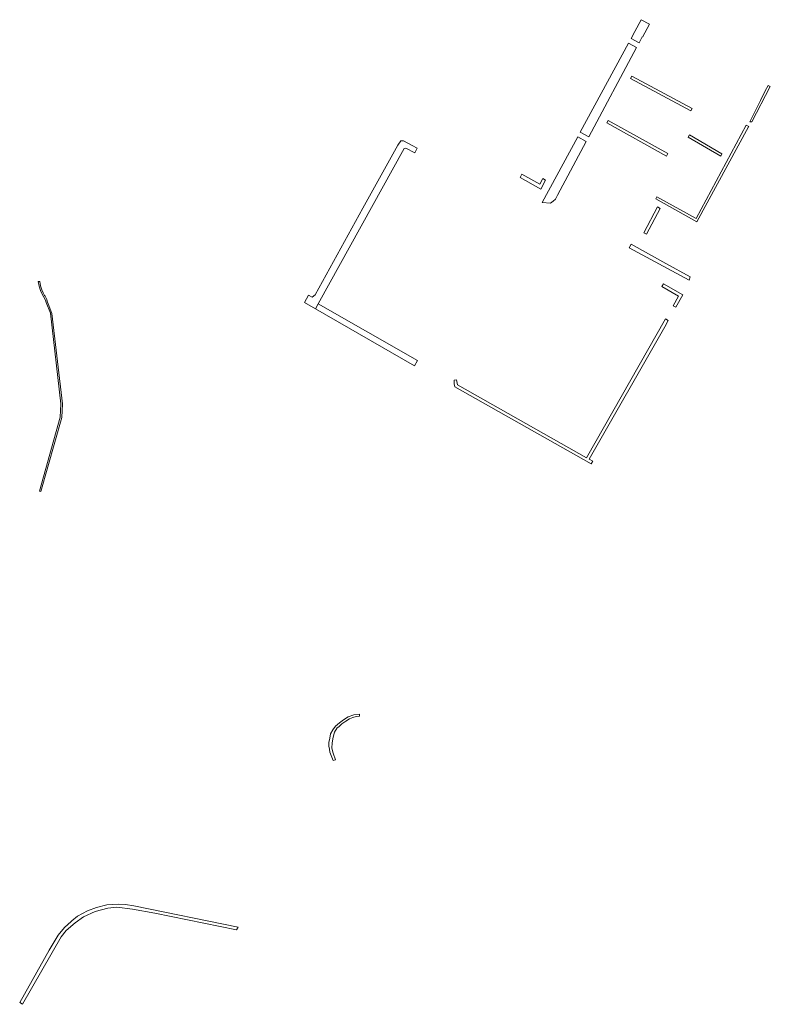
# Model space of a CAD drawing. Extents: x 211930 to 222589, y 569015 to 577578.
# Tile 42 of 95: x 219138 to 219377, y 571374 to 571688. Entities that reach past the tile are written whole.
import ezdxf

# ---------------------------------------------------------------- set-up
doc = ezdxf.new("R2010")
doc.units = 0
doc.layers.add('016 Alles planjaar 2023', color=72, linetype='Continuous', lineweight=20, true_color=0x1e90ff)

msp = doc.modelspace()

# ---------------------------------------------------------------- hatches: boundary and pattern name
at = {"layer": '016 Alles planjaar 2023', "true_color": 0x1e90ff}
h = msp.add_hatch(dxfattribs=at)
h.set_pattern_fill('DQ_CLEAR', color=72, style=0)
h.set_pattern_definition([])
h.paths.add_polyline_path([(219336.67, 571682.44), (219338.07, 571685.13), (219338.86, 571686.55), (219336.19, 571687.98), (219334.17, 571684.23), (219333.04, 571682.03), (219335.55, 571680.61), (219336.56, 571682.5), (219336.67, 571682.44)])
h = msp.add_hatch(dxfattribs=at)
h.set_pattern_fill('DQ_CLEAR', color=72, style=0)
h.set_pattern_definition([])
h.paths.add_polyline_path([(219332.18, 571680.46), (219332.17, 571680.47), (219316.75, 571652.07), (219319.49, 571650.64), (219334.73, 571679.08), (219332.18, 571680.46)])
h = msp.add_hatch(dxfattribs=at)
h.set_pattern_fill('DQ_CLEAR', color=72, style=0)
h.set_pattern_definition([])
h.paths.add_polyline_path([(219333.17, 571669.96), (219332.77, 571669.21), (219352.06, 571658.85), (219352.46, 571659.59), (219333.17, 571669.96)])
h = msp.add_hatch(dxfattribs=at)
h.set_pattern_fill('DQ_CLEAR', color=72, style=0)
h.set_pattern_definition([])
h.paths.add_polyline_path([(219377.47, 571666.61), (219376.76, 571666.99), (219375.87, 571665.24), (219374.33, 571662.2), (219370.9, 571655.42), (219371.52, 571655.39), (219377.47, 571666.61)])
h = msp.add_hatch(dxfattribs=at)
h.set_pattern_fill('DQ_CLEAR', color=72, style=0)
h.set_pattern_definition([])
h.paths.add_polyline_path([(219344.33, 571644.43), (219344.76, 571645.27), (219325.63, 571655.85), (219325.19, 571655.01), (219344.33, 571644.43)])
h = msp.add_hatch(dxfattribs=at)
h.set_pattern_fill('DQ_CLEAR', color=72, style=0)
h.set_pattern_definition([])
h.paths.add_polyline_path([(219340.86, 571630.78), (219354.04, 571623.45), (219370.5, 571653.74), (219370.59, 571653.91), (219369.8, 571654.34), (219353.82, 571624.54), (219341.23, 571631.45), (219340.86, 571630.78)])
h = msp.add_hatch(dxfattribs=at)
h.set_pattern_fill('DQ_CLEAR', color=72, style=0)
h.set_pattern_definition([])
h.paths.add_polyline_path([(219351.64, 571651.22), (219351.25, 571650.47), (219361.62, 571644.43), (219362, 571645.18), (219351.64, 571651.22)])
h = msp.add_hatch(dxfattribs=at)
h.set_pattern_fill('DQ_CLEAR', color=72, style=0)
h.set_pattern_definition([])
h.paths.add_polyline_path([(219233.05, 571597.25), (219260.49, 571646.82), (219260.99, 571646.94), (219263.88, 571645.44), (219264.67, 571646.95), (219263.03, 571647.86), (219260.31, 571649.36), (219259.44, 571649.3), (219258.45, 571647.91), (219247.28, 571627.81), (219232.02, 571600.19), (219231.14, 571599.43), (219229.97, 571599.99), (219228.68, 571597.75), (219232.19, 571595.73), (219232.2, 571595.72), (219233.05, 571597.25)])
h = msp.add_hatch(dxfattribs=at)
h.set_pattern_fill('DQ_CLEAR', color=72, style=0)
h.set_pattern_definition([])
h.paths.add_polyline_path([(219308.04, 571630.09), (219308.82, 571630.73), (219309.5, 571631.99), (219318.65, 571649.07), (219315.92, 571650.55), (219304.57, 571629.64), (219307.25, 571629.44), (219308.04, 571630.09)])
h = msp.add_hatch(dxfattribs=at)
h.set_pattern_fill('DQ_CLEAR', color=72, style=0)
h.set_pattern_definition([])
h.paths.add_polyline_path([(219297.5, 571637.61), (219299.23, 571636.64), (219304.14, 571633.87), (219305.63, 571636.79), (219304.8, 571637.24), (219303.86, 571635.49), (219298.11, 571638.71), (219297.5, 571637.61)])
h = msp.add_hatch(dxfattribs=at)
h.set_pattern_fill('DQ_CLEAR', color=72, style=0)
h.set_pattern_definition([])
h.paths.add_polyline_path([(219337.92, 571619.5), (219342.31, 571627.67), (219341.44, 571628.2), (219337.07, 571619.96), (219337.92, 571619.5)])
h = msp.add_hatch(dxfattribs=at)
h.set_pattern_fill('DQ_CLEAR', color=72, style=0)
h.set_pattern_definition([])
h.paths.add_polyline_path([(219332.41, 571615.16), (219351.49, 571604.83), (219351.88, 571605.87), (219344.04, 571610.2), (219333.02, 571616.28), (219332.41, 571615.16)])
h = msp.add_hatch(dxfattribs=at)
h.set_pattern_fill('DQ_CLEAR', color=72, style=0)
h.set_pattern_definition([])
h.paths.add_polyline_path([(219146.33, 571598.58), (219146.33, 571598.59), (219146.32, 571598.6), (219146.32, 571598.61), (219146.31, 571598.62), (219146.31, 571598.63), (219146.3, 571598.64), (219146.3, 571598.65), (219146.29, 571598.66), (219145.76, 571599.67), (219145.61, 571599.95), (219145.15, 571600.81), (219144.72, 571601.74), (219144.31, 571603.06), (219144.05, 571604.44), (219143.55, 571604.43), (219143.82, 571602.94), (219144.26, 571601.56), (219144.7, 571600.59), (219145.32, 571599.43), (219145.85, 571598.43), (219146.09, 571597.67), (219147.44, 571594.34), (219150.84, 571565.36), (219150.56, 571561.07), (219143.95, 571537.43), (219144.44, 571537.32), (219151.06, 571560.99), (219151.34, 571565.38), (219147.96, 571594.22), (219146.78, 571597.24), (219146.56, 571597.81), (219146.33, 571598.58)])
h = msp.add_hatch(dxfattribs=at)
h.set_pattern_fill('DQ_CLEAR', color=72, style=0)
h.set_pattern_definition([])
h.paths.add_polyline_path([(219348.15, 571599.74), (219346.41, 571596.69), (219347.28, 571596.2), (219349.51, 571600.11), (219343.33, 571603.63), (219342.83, 571602.77), (219348.15, 571599.74)])
h = msp.add_hatch(dxfattribs=at)
h.set_pattern_fill('DQ_CLEAR', color=72, style=0)
h.set_pattern_definition([])
h.paths.add_polyline_path([(219264.78, 571579.22), (219233.05, 571597.25), (219232.2, 571595.72), (219263.82, 571577.46), (219264.78, 571579.22)])
h = msp.add_hatch(dxfattribs=at)
h.set_pattern_fill('DQ_CLEAR', color=72, style=0)
h.set_pattern_definition([])
h.paths.add_polyline_path([(219318.77, 571548.14), (219277.52, 571571.47), (219277.21, 571573.02), (219276.41, 571572.93), (219276.44, 571571.76), (219276.62, 571570.83), (219320.22, 571546.18), (219320.71, 571547.04), (219319.64, 571547.65), (219343.72, 571589.95), (219344.87, 571591.95), (219344, 571592.45), (219318.77, 571548.14)])
h = msp.add_hatch(dxfattribs=at)
h.set_pattern_fill('DQ_CLEAR', color=72, style=0)
h.set_pattern_definition([])
h.paths.add_polyline_path([(219236.73, 571458.63), (219236.44, 571457.19), (219236.44, 571456.11), (219236.62, 571455.09), (219236.78, 571454.14), (219237.17, 571453.04), (219237.76, 571451.48), (219238.51, 571451.75), (219237.77, 571453.8), (219237.42, 571455.43), (219237.44, 571457.14), (219237.75, 571458.92), (219238.22, 571460.5), (219239.13, 571461.9), (219239.56, 571462.28), (219240.61, 571463.22), (219241.88, 571464.06), (219242.97, 571464.75), (219244.08, 571465.27), (219245.17, 571465.58), (219246.17, 571465.62), (219246.17, 571466.33), (219244.37, 571466.07), (219242.59, 571465.44), (219241.1, 571464.43), (219239.78, 571463.53), (219238.57, 571462.47), (219237.73, 571461.33), (219236.99, 571459.99), (219236.73, 571458.63)])
h = msp.add_hatch(dxfattribs=at)
h.set_pattern_fill('DQ_CLEAR', color=72, style=0)
h.set_pattern_definition([])
h.paths.add_polyline_path([(219137.64, 571374.19), (219138.49, 571373.66), (219150.92, 571395.24), (219152.54, 571397.19), (219155.38, 571399.69), (219158.02, 571401.59), (219161.74, 571403.32), (219165.79, 571404.4), (219168.71, 571404.64), (219173.67, 571404.05), (219180.87, 571402.77), (219206.94, 571397.44), (219207.5, 571398.33), (219174.14, 571405.15), (219171.4, 571405.48), (219169.09, 571405.62), (219165.5, 571405.38), (219162.21, 571404.57), (219159.35, 571403.51), (219156.12, 571401.76), (219154.3, 571400.34), (219154.04, 571400.14), (219151.95, 571398.13), (219149.96, 571395.76), (219147.02, 571390.94), (219137.64, 571374.19)])

# ---------------------------------------------------------------- linework, layer by layer
at = {"layer": '016 Alles planjaar 2023', "color": 14, "true_color": 0x004000}
for points in [[(219336.67, 571682.44), (219338.07, 571685.13), (219338.86, 571686.55), (219336.19, 571687.98), (219334.17, 571684.23), (219333.04, 571682.03), (219335.55, 571680.61), (219336.56, 571682.5), (219336.67, 571682.44)], [(219332.18, 571680.46), (219332.17, 571680.47), (219316.75, 571652.07), (219319.49, 571650.64), (219334.73, 571679.08), (219332.18, 571680.46)], [(219333.17, 571669.96), (219332.77, 571669.21), (219352.06, 571658.85), (219352.46, 571659.59), (219333.17, 571669.96)], [(219377.47, 571666.61), (219376.76, 571666.99), (219375.87, 571665.24), (219374.33, 571662.2), (219370.9, 571655.42), (219371.52, 571655.39), (219377.47, 571666.61)], [(219344.33, 571644.43), (219344.76, 571645.27), (219325.63, 571655.85), (219325.19, 571655.01), (219344.33, 571644.43)], [(219340.86, 571630.78), (219354.04, 571623.45), (219370.5, 571653.74), (219370.59, 571653.91), (219369.8, 571654.34), (219353.82, 571624.54), (219341.23, 571631.45), (219340.86, 571630.78)], [(219351.64, 571651.22), (219351.25, 571650.47), (219361.62, 571644.43), (219362, 571645.18), (219351.64, 571651.22)], [(219233.05, 571597.25), (219260.49, 571646.82), (219260.99, 571646.94), (219263.88, 571645.44), (219264.67, 571646.95), (219263.03, 571647.86), (219260.31, 571649.36), (219259.44, 571649.3), (219258.45, 571647.91), (219247.28, 571627.81), (219232.02, 571600.19), (219231.14, 571599.43), (219229.97, 571599.99), (219228.68, 571597.75), (219232.19, 571595.73), (219232.2, 571595.72), (219233.05, 571597.25)], [(219308.04, 571630.09), (219308.82, 571630.73), (219309.5, 571631.99), (219318.65, 571649.07), (219315.92, 571650.55), (219304.57, 571629.64), (219307.25, 571629.44), (219308.04, 571630.09)], [(219297.5, 571637.61), (219299.23, 571636.64), (219304.14, 571633.87), (219305.63, 571636.79), (219304.8, 571637.24), (219303.86, 571635.49), (219298.11, 571638.71), (219297.5, 571637.61)], [(219337.92, 571619.5), (219342.31, 571627.67), (219341.44, 571628.2), (219337.07, 571619.96), (219337.92, 571619.5)], [(219332.41, 571615.16), (219351.49, 571604.83), (219351.88, 571605.87), (219344.04, 571610.2), (219333.02, 571616.28), (219332.41, 571615.16)], [(219146.33, 571598.58), (219146.33, 571598.59), (219146.32, 571598.6), (219146.32, 571598.61), (219146.31, 571598.62), (219146.31, 571598.63), (219146.3, 571598.64), (219146.3, 571598.65), (219146.29, 571598.66), (219145.76, 571599.67), (219145.61, 571599.95), (219145.15, 571600.81), (219144.72, 571601.74), (219144.31, 571603.06), (219144.05, 571604.44), (219143.55, 571604.43), (219143.82, 571602.94), (219144.26, 571601.56), (219144.7, 571600.59), (219145.32, 571599.43), (219145.85, 571598.43), (219146.09, 571597.67), (219147.44, 571594.34), (219150.84, 571565.36), (219150.56, 571561.07), (219143.95, 571537.43), (219144.44, 571537.32), (219151.06, 571560.99), (219151.34, 571565.38), (219147.96, 571594.22), (219146.78, 571597.24), (219146.56, 571597.81), (219146.33, 571598.58)], [(219348.15, 571599.74), (219346.41, 571596.69), (219347.28, 571596.2), (219349.51, 571600.11), (219343.33, 571603.63), (219342.83, 571602.77), (219348.15, 571599.74)], [(219264.78, 571579.22), (219233.05, 571597.25), (219232.2, 571595.72), (219263.82, 571577.46), (219264.78, 571579.22)], [(219318.77, 571548.14), (219277.52, 571571.47), (219277.21, 571573.02), (219276.41, 571572.93), (219276.44, 571571.76), (219276.62, 571570.83), (219320.22, 571546.18), (219320.71, 571547.04), (219319.64, 571547.65), (219343.72, 571589.95), (219344.87, 571591.95), (219344, 571592.45), (219318.77, 571548.14)], [(219236.73, 571458.63), (219236.44, 571457.19), (219236.44, 571456.11), (219236.62, 571455.09), (219236.78, 571454.14), (219237.17, 571453.04), (219237.76, 571451.48), (219238.51, 571451.75), (219237.77, 571453.8), (219237.42, 571455.43), (219237.44, 571457.14), (219237.75, 571458.92), (219238.22, 571460.5), (219239.13, 571461.9), (219239.56, 571462.28), (219240.61, 571463.22), (219241.88, 571464.06), (219242.97, 571464.75), (219244.08, 571465.27), (219245.17, 571465.58), (219246.17, 571465.62), (219246.17, 571466.33), (219244.37, 571466.07), (219242.59, 571465.44), (219241.1, 571464.43), (219239.78, 571463.53), (219238.57, 571462.47), (219237.73, 571461.33), (219236.99, 571459.99), (219236.73, 571458.63)], [(219137.64, 571374.19), (219138.49, 571373.66), (219150.92, 571395.24), (219152.54, 571397.19), (219155.38, 571399.69), (219158.02, 571401.59), (219161.74, 571403.32), (219165.79, 571404.4), (219168.71, 571404.64), (219173.67, 571404.05), (219180.87, 571402.77), (219206.94, 571397.44), (219207.5, 571398.33), (219174.14, 571405.15), (219171.4, 571405.48), (219169.09, 571405.62), (219165.5, 571405.38), (219162.21, 571404.57), (219159.35, 571403.51), (219156.12, 571401.76), (219154.3, 571400.34), (219154.04, 571400.14), (219151.95, 571398.13), (219149.96, 571395.76), (219147.02, 571390.94), (219137.64, 571374.19)]]:
    msp.add_lwpolyline(points, close=True, dxfattribs=at)

doc.saveas('drawing.dxf')
